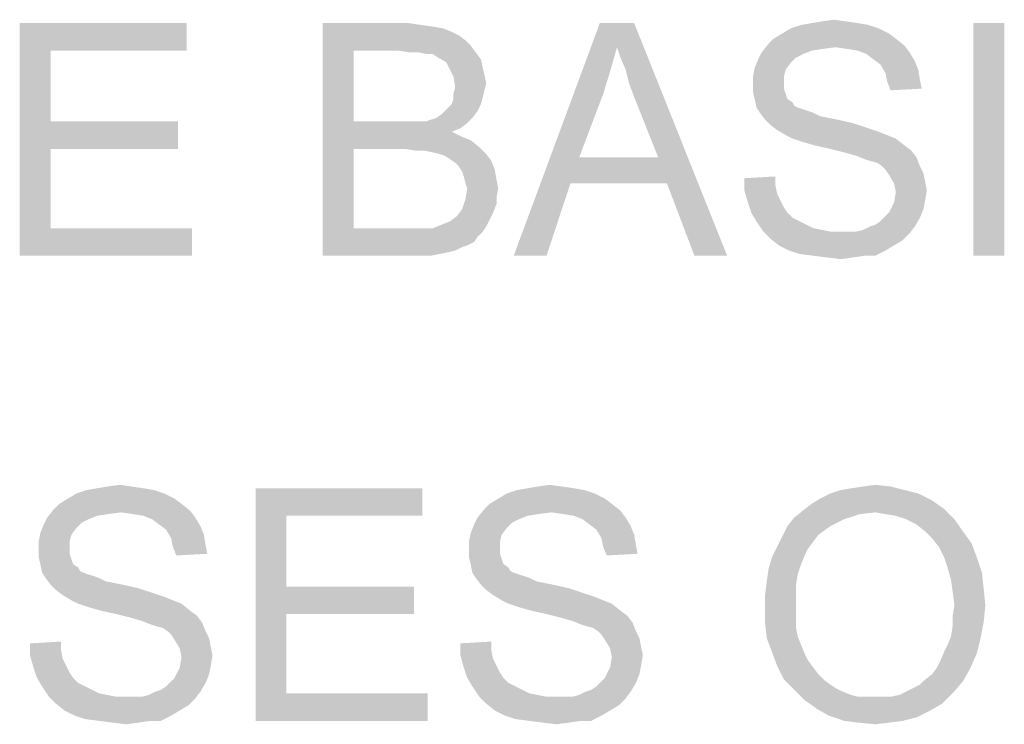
# Model space of a CAD drawing. Extents: x 0 to 841, y 0 to 594.
# Tile 38 of 91: x 673.77 to 684.37, y 43.46 to 51.04. Entities that reach past the tile are written whole.
import ezdxf

# ---------------------------------------------------------------- set-up
doc = ezdxf.new("R2010")
doc.units = 0
doc.header["$LTSCALE"] = 46.255
doc.header["$MEASUREMENT"] = 0
doc.layers.get('0').update_dxf_attribs({"linetype": 'CONTINUOUS'})

msp = doc.modelspace()

# ---------------------------------------------------------------- linework, layer by layer
at = {"color": 7, "linetype": 'Continuous'}
for points in [[(673.774, 51), (675.57, 51), (674.107, 50.704)], [(674.107, 50.704), (673.774, 48.5), (673.774, 51)], [(674.107, 50.704), (675.57, 51), (675.57, 50.704)], [(677.033, 51), (677.959, 51), (677.367, 50.704)], [(677.367, 50.704), (677.033, 48.5), (677.033, 51)], [(677.959, 51), (678.089, 50.981), (677.367, 50.704)], [(678.089, 50.981), (678.219, 50.963), (677.367, 50.704)], [(678.219, 50.963), (678.33, 50.944), (677.367, 50.704)], [(680.2, 50.741), (679.089, 48.5), (680.015, 51)], [(680.015, 51), (680.385, 51), (680.2, 50.741)], [(680.237, 50.63), (680.2, 50.741), (680.385, 51)], [(680.293, 50.5), (680.237, 50.63), (680.385, 51)], [(680.33, 50.352), (680.293, 50.5), (680.385, 51)], [(680.385, 50.204), (680.33, 50.352), (680.385, 51)], [(680.644, 49.556), (680.385, 50.204), (680.385, 51)], [(680.737, 49.278), (680.644, 49.556), (680.385, 51)], [(681.033, 48.5), (680.737, 49.278), (680.385, 51)], [(681.033, 48.5), (680.385, 51), (681.385, 48.5)], [(682.904, 50.981), (682.07, 50.944), (682.181, 50.981)], [(682.07, 50.944), (682.904, 50.981), (683.015, 50.944)], [(682.793, 51), (682.181, 50.981), (682.293, 51)], [(682.181, 50.981), (682.793, 51), (682.904, 50.981)], [(682.663, 51.019), (682.293, 51), (682.404, 51.019)], [(682.293, 51), (682.663, 51.019), (682.793, 51)], [(682.404, 51.019), (682.533, 51.037), (682.663, 51.019)], [(684.367, 51), (684.033, 48.5), (684.033, 51)], [(684.033, 48.5), (684.367, 51), (684.367, 48.5)], [(678.33, 50.944), (678.422, 50.907), (677.367, 50.704)], [(678.422, 50.907), (678.496, 50.87), (677.367, 50.704)], [(678.496, 50.87), (678.57, 50.815), (677.367, 50.704)], [(683.126, 50.889), (681.885, 50.833), (681.978, 50.889)], [(681.885, 50.833), (683.126, 50.889), (683.2, 50.833)], [(683.015, 50.944), (681.978, 50.889), (682.07, 50.944)], [(681.978, 50.889), (683.015, 50.944), (683.126, 50.889)], [(678.57, 50.815), (678.626, 50.759), (677.367, 50.704)], [(677.848, 50.704), (677.367, 50.704), (678.626, 50.759)], [(677.978, 50.685), (677.848, 50.704), (678.626, 50.759)], [(678.07, 50.685), (677.978, 50.685), (678.626, 50.759)], [(678.07, 50.685), (678.626, 50.759), (678.681, 50.685)], [(680.2, 50.741), (680.126, 50.481), (679.089, 48.5)], [(682.552, 50.741), (681.756, 50.685), (681.83, 50.778)], [(682.552, 50.741), (682.404, 50.722), (681.756, 50.685)], [(683.2, 50.833), (681.83, 50.778), (681.885, 50.833)], [(681.83, 50.778), (683.2, 50.833), (683.293, 50.759)], [(681.83, 50.778), (683.293, 50.759), (682.552, 50.741)], [(682.681, 50.722), (682.552, 50.741), (683.293, 50.759)], [(682.793, 50.704), (682.681, 50.722), (683.293, 50.759)], [(682.793, 50.704), (683.293, 50.759), (683.348, 50.685)], [(674.107, 50.704), (674.107, 49.944), (673.774, 48.5)], [(677.367, 50.704), (677.367, 49.944), (677.033, 48.5)], [(678.681, 50.685), (678.163, 50.667), (678.07, 50.685)], [(678.219, 50.667), (678.163, 50.667), (678.681, 50.685)], [(678.274, 50.63), (678.219, 50.667), (678.681, 50.685)], [(678.311, 50.611), (678.274, 50.63), (678.681, 50.685)], [(678.311, 50.611), (678.681, 50.685), (678.737, 50.611)], [(682.2, 50.667), (681.719, 50.611), (681.756, 50.685)], [(682.2, 50.667), (682.126, 50.63), (681.719, 50.611)], [(682.404, 50.722), (682.293, 50.704), (681.756, 50.685)], [(681.756, 50.685), (682.293, 50.704), (682.2, 50.667)], [(683.348, 50.685), (682.885, 50.667), (682.793, 50.704)], [(682.959, 50.611), (682.885, 50.667), (683.348, 50.685)], [(682.959, 50.611), (683.348, 50.685), (683.404, 50.593)], [(678.737, 50.611), (678.367, 50.574), (678.311, 50.611)], [(678.385, 50.537), (678.367, 50.574), (678.737, 50.611)], [(678.385, 50.537), (678.737, 50.611), (678.756, 50.519)], [(678.756, 50.519), (678.441, 50.426), (678.385, 50.537)], [(682.07, 50.574), (681.681, 50.519), (681.719, 50.611)], [(681.681, 50.519), (682.07, 50.574), (682.015, 50.5)], [(681.719, 50.611), (682.126, 50.63), (682.07, 50.574)], [(683.404, 50.593), (683.033, 50.556), (682.959, 50.611)], [(683.033, 50.556), (683.404, 50.593), (683.441, 50.5)], [(683.441, 50.5), (683.089, 50.463), (683.033, 50.556)], [(678.756, 50.519), (678.774, 50.444), (678.441, 50.426)], [(678.441, 50.426), (678.774, 50.444), (678.793, 50.352)], [(678.793, 50.352), (678.459, 50.315), (678.441, 50.426)], [(680.126, 50.481), (680.052, 50.241), (679.089, 48.5)], [(682.015, 50.5), (681.663, 50.426), (681.681, 50.519)], [(681.663, 50.426), (682.015, 50.5), (681.996, 50.426)], [(681.996, 50.426), (681.996, 50.352), (681.663, 50.333)], [(681.996, 50.426), (681.663, 50.333), (681.663, 50.426)], [(683.089, 50.463), (683.441, 50.5), (683.459, 50.389)], [(683.459, 50.389), (683.107, 50.37), (683.089, 50.463)], [(678.459, 50.315), (678.793, 50.352), (678.774, 50.278)], [(681.663, 50.333), (681.996, 50.352), (681.996, 50.296)], [(681.996, 50.296), (681.663, 50.259), (681.663, 50.333)], [(683.107, 50.37), (683.459, 50.389), (683.478, 50.296)], [(683.478, 50.296), (683.144, 50.278), (683.107, 50.37)], [(678.774, 50.278), (678.441, 50.241), (678.459, 50.315)], [(678.441, 50.241), (678.774, 50.278), (678.756, 50.204)], [(678.756, 50.204), (678.441, 50.185), (678.441, 50.241)], [(680.052, 50.241), (679.793, 49.556), (679.089, 48.5)], [(681.663, 50.259), (681.996, 50.296), (682.015, 50.241)], [(682.015, 50.241), (681.681, 50.185), (681.663, 50.259)], [(681.681, 50.185), (682.015, 50.241), (682.033, 50.185)], [(678.348, 50.056), (678.385, 50.093), (678.737, 50.13)], [(678.348, 50.056), (678.737, 50.13), (678.7, 50.056)], [(678.737, 50.13), (678.385, 50.093), (678.422, 50.13)], [(678.422, 50.13), (678.441, 50.185), (678.756, 50.204)], [(678.422, 50.13), (678.756, 50.204), (678.737, 50.13)], [(682.033, 50.185), (681.7, 50.093), (681.681, 50.185)], [(682.033, 50.185), (682.089, 50.148), (681.7, 50.093)], [(682.089, 50.148), (682.107, 50.111), (681.7, 50.093)], [(681.7, 50.093), (682.107, 50.111), (682.144, 50.093)], [(678.256, 49.981), (678.311, 50.019), (678.7, 50.056)], [(678.256, 49.981), (678.7, 50.056), (678.644, 49.981)], [(678.7, 50.056), (678.311, 50.019), (678.348, 50.056)], [(682.144, 50.093), (681.737, 50.037), (681.7, 50.093)], [(682.144, 50.093), (682.2, 50.074), (681.737, 50.037)], [(682.2, 50.074), (682.256, 50.056), (681.737, 50.037)], [(681.737, 50.037), (682.256, 50.056), (682.311, 50.037)], [(682.311, 50.037), (681.793, 49.963), (681.737, 50.037)], [(682.311, 50.037), (682.385, 50), (681.793, 49.963)], [(682.385, 50), (682.478, 49.981), (681.793, 49.963)], [(674.107, 49.944), (674.107, 49.648), (673.774, 48.5)], [(674.107, 49.648), (675.478, 49.944), (675.478, 49.648)], [(674.107, 49.944), (675.478, 49.944), (674.107, 49.648)], [(677.367, 49.944), (677.367, 49.648), (677.033, 48.5)], [(678.144, 49.944), (678.589, 49.926), (677.367, 49.648)], [(678.07, 49.944), (678.144, 49.944), (677.367, 49.648)], [(677.996, 49.944), (678.07, 49.944), (677.367, 49.648)], [(677.885, 49.944), (677.996, 49.944), (677.367, 49.648)], [(677.367, 49.944), (677.885, 49.944), (677.367, 49.648)], [(678.589, 49.926), (678.515, 49.87), (677.367, 49.648)], [(678.144, 49.944), (678.2, 49.963), (678.644, 49.981)], [(678.144, 49.944), (678.644, 49.981), (678.589, 49.926)], [(678.644, 49.981), (678.2, 49.963), (678.256, 49.981)], [(681.793, 49.963), (682.478, 49.981), (682.57, 49.963)], [(682.57, 49.963), (681.848, 49.907), (681.793, 49.963)], [(682.57, 49.963), (682.737, 49.926), (681.848, 49.907)], [(681.848, 49.907), (682.737, 49.926), (682.904, 49.87)], [(682.904, 49.87), (681.922, 49.852), (681.848, 49.907)], [(678.515, 49.87), (678.422, 49.833), (677.367, 49.648)], [(678.422, 49.833), (678.533, 49.778), (677.367, 49.648)], [(681.922, 49.852), (682.904, 49.87), (683.015, 49.833)], [(683.015, 49.833), (682.015, 49.796), (681.922, 49.852)], [(682.015, 49.796), (683.015, 49.833), (683.107, 49.796)], [(683.107, 49.796), (682.089, 49.759), (682.015, 49.796)], [(682.089, 49.759), (683.107, 49.796), (683.2, 49.759)], [(678.533, 49.778), (678.626, 49.741), (677.367, 49.648)], [(678.626, 49.741), (678.719, 49.667), (677.367, 49.648)], [(683.2, 49.759), (682.2, 49.722), (682.089, 49.759)], [(682.33, 49.685), (682.2, 49.722), (683.2, 49.759)], [(682.33, 49.685), (683.2, 49.759), (683.293, 49.685)], [(683.293, 49.685), (682.496, 49.648), (682.33, 49.685)], [(682.496, 49.648), (683.293, 49.685), (683.367, 49.63)], [(674.107, 49.648), (674.107, 48.796), (673.774, 48.5)], [(677.367, 49.648), (677.367, 48.796), (677.033, 48.5)], [(677.922, 49.648), (677.367, 49.648), (678.719, 49.667)], [(678.033, 49.63), (677.922, 49.648), (678.719, 49.667)], [(678.126, 49.63), (678.033, 49.63), (678.719, 49.667)], [(678.219, 49.611), (678.126, 49.63), (678.719, 49.667)], [(678.293, 49.593), (678.219, 49.611), (678.719, 49.667)], [(678.293, 49.593), (678.719, 49.667), (678.793, 49.593)], [(678.793, 49.593), (678.348, 49.574), (678.293, 49.593)], [(678.404, 49.537), (678.348, 49.574), (678.793, 49.593)], [(678.404, 49.537), (678.793, 49.593), (678.848, 49.519)], [(683.367, 49.63), (682.644, 49.611), (682.496, 49.648)], [(682.774, 49.574), (682.644, 49.611), (683.367, 49.63)], [(682.774, 49.574), (683.367, 49.63), (683.422, 49.556)], [(683.422, 49.556), (682.867, 49.537), (682.774, 49.574)], [(678.848, 49.519), (678.459, 49.5), (678.404, 49.537)], [(678.496, 49.463), (678.459, 49.5), (678.848, 49.519)], [(678.496, 49.463), (678.848, 49.519), (678.885, 49.426)], [(679.793, 49.556), (679.7, 49.278), (679.089, 48.5)], [(679.793, 49.556), (680.644, 49.556), (679.7, 49.278)], [(680.737, 49.278), (679.7, 49.278), (680.644, 49.556)], [(682.922, 49.519), (682.867, 49.537), (683.422, 49.556)], [(682.996, 49.5), (682.922, 49.519), (683.422, 49.556)], [(683.052, 49.463), (682.996, 49.5), (683.422, 49.556)], [(683.052, 49.463), (683.422, 49.556), (683.459, 49.463)], [(678.885, 49.426), (678.533, 49.407), (678.496, 49.463)], [(678.552, 49.352), (678.533, 49.407), (678.885, 49.426)], [(678.552, 49.352), (678.885, 49.426), (678.904, 49.315)], [(683.459, 49.463), (683.089, 49.426), (683.052, 49.463)], [(683.089, 49.426), (683.459, 49.463), (683.496, 49.389)], [(683.496, 49.389), (683.126, 49.37), (683.089, 49.426)], [(683.126, 49.37), (683.496, 49.389), (683.515, 49.296)], [(683.515, 49.296), (683.181, 49.278), (683.126, 49.37)], [(678.904, 49.315), (678.57, 49.278), (678.552, 49.352)], [(678.589, 49.222), (678.57, 49.278), (678.904, 49.315)], [(678.589, 49.222), (678.904, 49.315), (678.922, 49.222)], [(679.089, 48.5), (679.7, 49.278), (679.441, 48.5)], [(681.57, 49.333), (681.904, 49.352), (681.904, 49.259)], [(681.904, 49.259), (681.57, 49.204), (681.57, 49.333)], [(681.57, 49.204), (681.904, 49.259), (681.922, 49.167)], [(683.181, 49.278), (683.515, 49.296), (683.533, 49.204)], [(683.533, 49.204), (683.2, 49.185), (683.181, 49.278)], [(678.922, 49.222), (678.904, 49.13), (678.57, 49.111)], [(678.922, 49.222), (678.57, 49.111), (678.589, 49.222)], [(681.922, 49.167), (681.607, 49.074), (681.57, 49.204)], [(681.922, 49.167), (681.959, 49.093), (681.607, 49.074)], [(683.515, 49.093), (683.181, 49.074), (683.2, 49.185)], [(683.2, 49.185), (683.533, 49.204), (683.515, 49.093)], [(678.904, 49.056), (678.533, 49), (678.57, 49.111)], [(678.533, 49), (678.904, 49.056), (678.867, 48.963)], [(678.57, 49.111), (678.904, 49.13), (678.904, 49.056)], [(681.607, 49.074), (681.959, 49.093), (681.996, 49.019)], [(681.996, 49.019), (681.644, 48.963), (681.607, 49.074)], [(683.496, 49), (683.126, 48.963), (683.181, 49.074)], [(683.181, 49.074), (683.515, 49.093), (683.496, 49)], [(678.867, 48.963), (678.478, 48.926), (678.533, 49)], [(678.478, 48.926), (678.867, 48.963), (678.83, 48.889)], [(681.644, 48.963), (681.996, 49.019), (682.033, 48.963)], [(682.033, 48.963), (681.7, 48.87), (681.644, 48.963)], [(682.033, 48.963), (682.089, 48.907), (681.7, 48.87)], [(683.089, 48.926), (683.126, 48.963), (683.496, 49)], [(683.089, 48.926), (683.496, 49), (683.459, 48.907)], [(678.793, 48.815), (678.219, 48.796), (678.311, 48.833)], [(678.311, 48.833), (678.404, 48.87), (678.83, 48.889)], [(678.311, 48.833), (678.83, 48.889), (678.793, 48.815)], [(678.83, 48.889), (678.404, 48.87), (678.478, 48.926)], [(681.7, 48.87), (682.089, 48.907), (682.163, 48.87)], [(682.163, 48.87), (681.774, 48.759), (681.7, 48.87)], [(682.163, 48.87), (682.237, 48.833), (681.774, 48.759)], [(682.237, 48.833), (682.311, 48.796), (681.774, 48.759)], [(682.922, 48.815), (682.978, 48.833), (683.459, 48.907)], [(682.922, 48.815), (683.459, 48.907), (683.404, 48.815)], [(682.978, 48.833), (683.033, 48.87), (683.459, 48.907)], [(683.459, 48.907), (683.033, 48.87), (683.089, 48.926)], [(674.107, 48.796), (675.626, 48.796), (673.774, 48.5)], [(673.774, 48.5), (675.626, 48.796), (675.626, 48.5)], [(678.219, 48.796), (678.756, 48.759), (677.033, 48.5)], [(678.163, 48.796), (678.219, 48.796), (677.033, 48.5)], [(678.126, 48.796), (678.163, 48.796), (677.033, 48.5)], [(678.052, 48.796), (678.126, 48.796), (677.033, 48.5)], [(677.978, 48.796), (678.052, 48.796), (677.033, 48.5)], [(677.367, 48.796), (677.978, 48.796), (677.033, 48.5)], [(678.756, 48.759), (678.7, 48.704), (677.033, 48.5)], [(678.219, 48.796), (678.793, 48.815), (678.756, 48.759)], [(682.311, 48.796), (682.404, 48.778), (681.774, 48.759)], [(681.774, 48.759), (682.404, 48.778), (682.496, 48.759)], [(682.496, 48.759), (681.848, 48.685), (681.774, 48.759)], [(682.774, 48.759), (683.348, 48.741), (681.848, 48.685)], [(682.681, 48.759), (682.774, 48.759), (681.848, 48.685)], [(682.607, 48.759), (682.681, 48.759), (681.848, 48.685)], [(682.496, 48.759), (682.607, 48.759), (681.848, 48.685)], [(681.848, 48.685), (683.348, 48.741), (683.274, 48.667)], [(682.774, 48.759), (682.848, 48.778), (683.404, 48.815)], [(682.774, 48.759), (683.404, 48.815), (683.348, 48.741)], [(683.404, 48.815), (682.848, 48.778), (682.922, 48.815)], [(678.7, 48.704), (678.663, 48.648), (677.033, 48.5)], [(678.663, 48.648), (678.589, 48.611), (677.033, 48.5)], [(683.274, 48.667), (681.941, 48.611), (681.848, 48.685)], [(681.941, 48.611), (683.274, 48.667), (683.181, 48.611)], [(678.589, 48.611), (678.533, 48.593), (677.033, 48.5)], [(678.533, 48.593), (678.459, 48.556), (677.033, 48.5)], [(678.459, 48.556), (678.385, 48.537), (677.033, 48.5)], [(678.385, 48.537), (678.293, 48.519), (677.033, 48.5)], [(677.978, 48.5), (677.033, 48.5), (678.293, 48.519)], [(678.089, 48.5), (677.978, 48.5), (678.293, 48.519)], [(678.089, 48.5), (678.293, 48.519), (678.2, 48.5)], [(683.181, 48.611), (682.052, 48.556), (681.941, 48.611)], [(682.052, 48.556), (683.181, 48.611), (683.089, 48.556)], [(683.089, 48.556), (682.163, 48.519), (682.052, 48.556)], [(682.311, 48.5), (682.163, 48.519), (683.089, 48.556)], [(682.867, 48.5), (682.311, 48.5), (683.089, 48.556)], [(682.867, 48.5), (683.089, 48.556), (682.978, 48.5)], [(682.867, 48.5), (682.459, 48.481), (682.311, 48.5)], [(682.459, 48.481), (682.867, 48.5), (682.737, 48.481)], [(682.737, 48.481), (682.607, 48.463), (682.459, 48.481)], [(675.219, 45.981), (674.385, 45.944), (674.496, 45.981)], [(674.385, 45.944), (675.219, 45.981), (675.33, 45.944)], [(675.107, 46), (674.496, 45.981), (674.607, 46)], [(674.496, 45.981), (675.107, 46), (675.219, 45.981)], [(674.978, 46.019), (674.607, 46), (674.719, 46.019)], [(674.607, 46), (674.978, 46.019), (675.107, 46)], [(674.719, 46.019), (674.848, 46.037), (674.978, 46.019)], [(676.311, 46), (678.107, 46), (676.644, 45.704)], [(676.644, 45.704), (676.311, 43.5), (676.311, 46)], [(676.644, 45.704), (678.107, 46), (678.107, 45.704)], [(679.848, 45.981), (679.015, 45.944), (679.126, 45.981)], [(679.015, 45.944), (679.848, 45.981), (679.959, 45.944)], [(679.737, 46), (679.126, 45.981), (679.237, 46)], [(679.126, 45.981), (679.737, 46), (679.848, 45.981)], [(679.607, 46.019), (679.237, 46), (679.348, 46.019)], [(679.237, 46), (679.607, 46.019), (679.737, 46)], [(679.348, 46.019), (679.478, 46.037), (679.607, 46.019)], [(683.293, 45.981), (682.496, 45.944), (682.607, 45.981)], [(682.496, 45.944), (683.293, 45.981), (683.441, 45.944)], [(682.607, 45.981), (682.719, 46), (683.144, 46.019)], [(682.607, 45.981), (683.144, 46.019), (683.293, 45.981)], [(683.144, 46.019), (682.719, 46), (682.848, 46.019)], [(682.848, 46.019), (682.978, 46.037), (683.144, 46.019)], [(675.441, 45.889), (674.2, 45.833), (674.293, 45.889)], [(674.2, 45.833), (675.441, 45.889), (675.515, 45.833)], [(675.33, 45.944), (674.293, 45.889), (674.385, 45.944)], [(674.293, 45.889), (675.33, 45.944), (675.441, 45.889)], [(680.07, 45.889), (678.83, 45.833), (678.922, 45.889)], [(678.83, 45.833), (680.07, 45.889), (680.144, 45.833)], [(679.959, 45.944), (678.922, 45.889), (679.015, 45.944)], [(678.922, 45.889), (679.959, 45.944), (680.07, 45.889)], [(683.589, 45.87), (682.293, 45.833), (682.385, 45.889)], [(682.293, 45.833), (683.589, 45.87), (683.719, 45.778)], [(683.441, 45.944), (682.385, 45.889), (682.496, 45.944)], [(682.385, 45.889), (683.441, 45.944), (683.589, 45.87)], [(674.867, 45.741), (674.07, 45.685), (674.144, 45.778)], [(675.515, 45.833), (674.144, 45.778), (674.2, 45.833)], [(674.144, 45.778), (675.515, 45.833), (675.607, 45.759)], [(674.144, 45.778), (675.607, 45.759), (674.867, 45.741)], [(679.496, 45.741), (678.7, 45.685), (678.774, 45.778)], [(680.144, 45.833), (678.774, 45.778), (678.83, 45.833)], [(678.774, 45.778), (680.144, 45.833), (680.237, 45.759)], [(678.774, 45.778), (680.237, 45.759), (679.496, 45.741)], [(683.719, 45.778), (682.2, 45.759), (682.293, 45.833)], [(682.978, 45.741), (682.2, 45.759), (683.719, 45.778)], [(683.089, 45.722), (682.978, 45.741), (683.719, 45.778)], [(683.2, 45.704), (683.089, 45.722), (683.719, 45.778)], [(683.311, 45.667), (683.2, 45.704), (683.719, 45.778)], [(683.311, 45.667), (683.719, 45.778), (683.83, 45.667)], [(674.515, 45.667), (674.033, 45.611), (674.07, 45.685)], [(674.515, 45.667), (674.441, 45.63), (674.033, 45.611)], [(674.867, 45.741), (674.719, 45.722), (674.07, 45.685)], [(674.719, 45.722), (674.607, 45.704), (674.07, 45.685)], [(674.07, 45.685), (674.607, 45.704), (674.515, 45.667)], [(674.996, 45.722), (674.867, 45.741), (675.607, 45.759)], [(675.107, 45.704), (674.996, 45.722), (675.607, 45.759)], [(675.107, 45.704), (675.607, 45.759), (675.663, 45.685)], [(675.663, 45.685), (675.2, 45.667), (675.107, 45.704)], [(675.274, 45.611), (675.2, 45.667), (675.663, 45.685)], [(675.274, 45.611), (675.663, 45.685), (675.719, 45.593)], [(676.644, 45.704), (676.644, 44.944), (676.311, 43.5)], [(679.144, 45.667), (678.663, 45.611), (678.7, 45.685)], [(679.144, 45.667), (679.07, 45.63), (678.663, 45.611)], [(679.496, 45.741), (679.348, 45.722), (678.7, 45.685)], [(679.348, 45.722), (679.237, 45.704), (678.7, 45.685)], [(678.7, 45.685), (679.237, 45.704), (679.144, 45.667)], [(679.626, 45.722), (679.496, 45.741), (680.237, 45.759)], [(679.737, 45.704), (679.626, 45.722), (680.237, 45.759)], [(679.737, 45.704), (680.237, 45.759), (680.293, 45.685)], [(680.293, 45.685), (679.83, 45.667), (679.737, 45.704)], [(679.904, 45.611), (679.83, 45.667), (680.293, 45.685)], [(679.904, 45.611), (680.293, 45.685), (680.348, 45.593)], [(682.644, 45.667), (682.033, 45.593), (682.107, 45.685)], [(682.033, 45.593), (682.644, 45.667), (682.496, 45.593)], [(682.978, 45.741), (682.107, 45.685), (682.2, 45.759)], [(682.978, 45.741), (682.811, 45.722), (682.107, 45.685)], [(682.107, 45.685), (682.811, 45.722), (682.644, 45.667)], [(683.83, 45.667), (683.422, 45.611), (683.311, 45.667)], [(683.515, 45.537), (683.422, 45.611), (683.83, 45.667)], [(683.515, 45.537), (683.83, 45.667), (683.922, 45.537)], [(674.385, 45.574), (673.996, 45.519), (674.033, 45.611)], [(673.996, 45.519), (674.385, 45.574), (674.33, 45.5)], [(674.033, 45.611), (674.441, 45.63), (674.385, 45.574)], [(675.719, 45.593), (675.348, 45.556), (675.274, 45.611)], [(675.348, 45.556), (675.719, 45.593), (675.756, 45.5)], [(675.756, 45.5), (675.404, 45.463), (675.348, 45.556)], [(679.015, 45.574), (678.626, 45.519), (678.663, 45.611)], [(678.626, 45.519), (679.015, 45.574), (678.959, 45.5)], [(678.663, 45.611), (679.07, 45.63), (679.015, 45.574)], [(680.348, 45.593), (679.978, 45.556), (679.904, 45.611)], [(679.978, 45.556), (680.348, 45.593), (680.385, 45.5)], [(680.385, 45.5), (680.033, 45.463), (679.978, 45.556)], [(682.496, 45.593), (682.367, 45.5), (681.978, 45.481)], [(682.496, 45.593), (681.978, 45.481), (682.033, 45.593)], [(674.33, 45.5), (673.978, 45.426), (673.996, 45.519)], [(673.978, 45.426), (674.33, 45.5), (674.311, 45.426)], [(675.404, 45.463), (675.756, 45.5), (675.774, 45.389)], [(675.774, 45.389), (675.422, 45.37), (675.404, 45.463)], [(678.959, 45.5), (678.607, 45.426), (678.626, 45.519)], [(678.607, 45.426), (678.959, 45.5), (678.941, 45.426)], [(680.033, 45.463), (680.385, 45.5), (680.404, 45.389)], [(680.404, 45.389), (680.052, 45.37), (680.033, 45.463)], [(682.311, 45.426), (681.922, 45.37), (681.978, 45.481)], [(681.978, 45.481), (682.367, 45.5), (682.311, 45.426)], [(683.922, 45.537), (683.589, 45.463), (683.515, 45.537)], [(683.589, 45.463), (683.922, 45.537), (684.015, 45.407)], [(684.015, 45.407), (683.663, 45.37), (683.589, 45.463)], [(674.311, 45.426), (674.311, 45.352), (673.978, 45.333)], [(674.311, 45.426), (673.978, 45.333), (673.978, 45.426)], [(673.978, 45.333), (674.311, 45.352), (674.311, 45.296)], [(675.422, 45.37), (675.774, 45.389), (675.793, 45.296)], [(675.793, 45.296), (675.459, 45.278), (675.422, 45.37)], [(678.941, 45.426), (678.941, 45.352), (678.607, 45.333)], [(678.941, 45.426), (678.607, 45.333), (678.607, 45.426)], [(678.607, 45.333), (678.941, 45.352), (678.941, 45.296)], [(680.052, 45.37), (680.404, 45.389), (680.422, 45.296)], [(680.422, 45.296), (680.089, 45.278), (680.052, 45.37)], [(682.256, 45.352), (681.867, 45.259), (681.922, 45.37)], [(682.256, 45.352), (682.219, 45.278), (681.867, 45.259)], [(681.922, 45.37), (682.311, 45.426), (682.256, 45.352)], [(683.719, 45.259), (683.663, 45.37), (684.015, 45.407)], [(683.719, 45.259), (684.015, 45.407), (684.07, 45.259)], [(674.311, 45.296), (673.978, 45.259), (673.978, 45.333)], [(673.978, 45.259), (674.311, 45.296), (674.33, 45.241)], [(674.33, 45.241), (673.996, 45.185), (673.978, 45.259)], [(673.996, 45.185), (674.33, 45.241), (674.348, 45.185)], [(678.941, 45.296), (678.607, 45.259), (678.607, 45.333)], [(678.607, 45.259), (678.941, 45.296), (678.959, 45.241)], [(678.959, 45.241), (678.626, 45.185), (678.607, 45.259)], [(678.626, 45.185), (678.959, 45.241), (678.978, 45.185)], [(682.181, 45.185), (681.83, 45.13), (681.867, 45.259)], [(681.867, 45.259), (682.219, 45.278), (682.181, 45.185)], [(684.07, 45.259), (683.756, 45.148), (683.719, 45.259)], [(683.756, 45.148), (684.07, 45.259), (684.126, 45.093)], [(674.348, 45.185), (674.015, 45.093), (673.996, 45.185)], [(674.348, 45.185), (674.404, 45.148), (674.015, 45.093)], [(674.404, 45.148), (674.422, 45.111), (674.015, 45.093)], [(678.978, 45.185), (678.644, 45.093), (678.626, 45.185)], [(678.978, 45.185), (679.033, 45.148), (678.644, 45.093)], [(679.033, 45.148), (679.052, 45.111), (678.644, 45.093)], [(682.144, 45.074), (681.811, 45), (681.83, 45.13)], [(681.83, 45.13), (682.181, 45.185), (682.144, 45.074)], [(684.126, 45.093), (683.793, 45.019), (683.756, 45.148)], [(674.015, 45.093), (674.422, 45.111), (674.459, 45.093)], [(674.459, 45.093), (674.052, 45.037), (674.015, 45.093)], [(674.459, 45.093), (674.515, 45.074), (674.052, 45.037)], [(674.515, 45.074), (674.57, 45.056), (674.052, 45.037)], [(674.052, 45.037), (674.57, 45.056), (674.626, 45.037)], [(674.626, 45.037), (674.107, 44.963), (674.052, 45.037)], [(674.626, 45.037), (674.7, 45), (674.107, 44.963)], [(678.644, 45.093), (679.052, 45.111), (679.089, 45.093)], [(679.089, 45.093), (678.681, 45.037), (678.644, 45.093)], [(679.089, 45.093), (679.144, 45.074), (678.681, 45.037)], [(679.144, 45.074), (679.2, 45.056), (678.681, 45.037)], [(678.681, 45.037), (679.2, 45.056), (679.256, 45.037)], [(679.256, 45.037), (678.737, 44.963), (678.681, 45.037)], [(679.256, 45.037), (679.33, 45), (678.737, 44.963)], [(681.811, 45), (682.144, 45.074), (682.126, 44.963)], [(683.793, 45.019), (684.126, 45.093), (684.144, 44.926)], [(674.7, 45), (674.793, 44.981), (674.107, 44.963)], [(674.107, 44.963), (674.793, 44.981), (674.885, 44.963)], [(674.885, 44.963), (674.163, 44.907), (674.107, 44.963)], [(674.885, 44.963), (675.052, 44.926), (674.163, 44.907)], [(674.163, 44.907), (675.052, 44.926), (675.219, 44.87)], [(676.644, 44.944), (676.644, 44.648), (676.311, 43.5)], [(676.644, 44.648), (678.015, 44.944), (678.015, 44.648)], [(676.644, 44.944), (678.015, 44.944), (676.644, 44.648)], [(679.33, 45), (679.422, 44.981), (678.737, 44.963)], [(678.737, 44.963), (679.422, 44.981), (679.515, 44.963)], [(679.515, 44.963), (678.793, 44.907), (678.737, 44.963)], [(679.515, 44.963), (679.681, 44.926), (678.793, 44.907)], [(678.793, 44.907), (679.681, 44.926), (679.848, 44.87)], [(682.126, 44.963), (681.793, 44.852), (681.811, 45)], [(681.793, 44.852), (682.126, 44.963), (682.126, 44.833)], [(684.144, 44.926), (683.811, 44.889), (683.793, 45.019)], [(683.83, 44.741), (683.811, 44.889), (684.144, 44.926)], [(683.83, 44.741), (684.144, 44.926), (684.163, 44.741)], [(675.219, 44.87), (674.237, 44.852), (674.163, 44.907)], [(674.237, 44.852), (675.219, 44.87), (675.33, 44.833)], [(675.33, 44.833), (674.33, 44.796), (674.237, 44.852)], [(674.33, 44.796), (675.33, 44.833), (675.422, 44.796)], [(679.848, 44.87), (678.867, 44.852), (678.793, 44.907)], [(678.867, 44.852), (679.848, 44.87), (679.959, 44.833)], [(679.959, 44.833), (678.959, 44.796), (678.867, 44.852)], [(678.959, 44.796), (679.959, 44.833), (680.052, 44.796)], [(682.126, 44.833), (681.793, 44.704), (681.793, 44.852)], [(681.793, 44.704), (682.126, 44.833), (682.126, 44.704)], [(675.422, 44.796), (674.404, 44.759), (674.33, 44.796)], [(674.404, 44.759), (675.422, 44.796), (675.515, 44.759)], [(675.515, 44.759), (674.515, 44.722), (674.404, 44.759)], [(674.644, 44.685), (674.515, 44.722), (675.515, 44.759)], [(674.644, 44.685), (675.515, 44.759), (675.607, 44.685)], [(680.052, 44.796), (679.033, 44.759), (678.959, 44.796)], [(679.033, 44.759), (680.052, 44.796), (680.144, 44.759)], [(680.144, 44.759), (679.144, 44.722), (679.033, 44.759)], [(679.274, 44.685), (679.144, 44.722), (680.144, 44.759)], [(679.274, 44.685), (680.144, 44.759), (680.237, 44.685)], [(682.126, 44.704), (682.126, 44.593), (681.793, 44.556)], [(682.126, 44.704), (681.793, 44.556), (681.793, 44.704)], [(684.163, 44.741), (683.811, 44.63), (683.83, 44.741)], [(683.811, 44.63), (684.163, 44.741), (684.144, 44.556)], [(675.607, 44.685), (674.811, 44.648), (674.644, 44.685)], [(674.811, 44.648), (675.607, 44.685), (675.681, 44.63)], [(675.681, 44.63), (674.959, 44.611), (674.811, 44.648)], [(675.089, 44.574), (674.959, 44.611), (675.681, 44.63)], [(675.089, 44.574), (675.681, 44.63), (675.737, 44.556)], [(676.644, 44.648), (676.644, 43.796), (676.311, 43.5)], [(680.237, 44.685), (679.441, 44.648), (679.274, 44.685)], [(679.441, 44.648), (680.237, 44.685), (680.311, 44.63)], [(680.311, 44.63), (679.589, 44.611), (679.441, 44.648)], [(679.719, 44.574), (679.589, 44.611), (680.311, 44.63)], [(679.719, 44.574), (680.311, 44.63), (680.367, 44.556)], [(684.144, 44.556), (683.811, 44.519), (683.811, 44.63)], [(675.737, 44.556), (675.181, 44.537), (675.089, 44.574)], [(675.237, 44.519), (675.181, 44.537), (675.737, 44.556)], [(675.311, 44.5), (675.237, 44.519), (675.737, 44.556)], [(675.367, 44.463), (675.311, 44.5), (675.737, 44.556)], [(675.367, 44.463), (675.737, 44.556), (675.774, 44.463)], [(680.367, 44.556), (679.811, 44.537), (679.719, 44.574)], [(679.867, 44.519), (679.811, 44.537), (680.367, 44.556)], [(679.941, 44.5), (679.867, 44.519), (680.367, 44.556)], [(679.996, 44.463), (679.941, 44.5), (680.367, 44.556)], [(679.996, 44.463), (680.367, 44.556), (680.404, 44.463)], [(681.793, 44.556), (682.126, 44.593), (682.126, 44.5)], [(682.126, 44.5), (681.811, 44.389), (681.793, 44.556)], [(682.126, 44.5), (682.144, 44.407), (681.811, 44.389)], [(683.793, 44.407), (683.811, 44.519), (684.144, 44.556)], [(683.793, 44.407), (684.144, 44.556), (684.107, 44.37)], [(675.774, 44.463), (675.404, 44.426), (675.367, 44.463)], [(675.404, 44.426), (675.774, 44.463), (675.811, 44.389)], [(675.811, 44.389), (675.441, 44.37), (675.404, 44.426)], [(675.441, 44.37), (675.811, 44.389), (675.83, 44.296)], [(680.404, 44.463), (680.033, 44.426), (679.996, 44.463)], [(680.033, 44.426), (680.404, 44.463), (680.441, 44.389)], [(680.441, 44.389), (680.07, 44.37), (680.033, 44.426)], [(680.07, 44.37), (680.441, 44.389), (680.459, 44.296)], [(681.811, 44.389), (682.144, 44.407), (682.181, 44.315)], [(682.181, 44.315), (681.867, 44.241), (681.811, 44.389)], [(684.107, 44.37), (683.756, 44.315), (683.793, 44.407)], [(673.885, 44.333), (674.219, 44.352), (674.219, 44.259)], [(674.219, 44.259), (673.885, 44.204), (673.885, 44.333)], [(675.83, 44.296), (675.496, 44.278), (675.441, 44.37)], [(675.496, 44.278), (675.83, 44.296), (675.848, 44.204)], [(675.848, 44.204), (675.515, 44.185), (675.496, 44.278)], [(678.515, 44.333), (678.848, 44.352), (678.848, 44.259)], [(678.848, 44.259), (678.515, 44.204), (678.515, 44.333)], [(680.459, 44.296), (680.126, 44.278), (680.07, 44.37)], [(680.126, 44.278), (680.459, 44.296), (680.478, 44.204)], [(680.478, 44.204), (680.144, 44.185), (680.126, 44.278)], [(681.867, 44.241), (682.181, 44.315), (682.219, 44.222)], [(683.719, 44.241), (683.756, 44.315), (684.107, 44.37)], [(683.719, 44.241), (684.107, 44.37), (684.07, 44.222)], [(673.885, 44.204), (674.219, 44.259), (674.237, 44.167)], [(674.237, 44.167), (673.922, 44.074), (673.885, 44.204)], [(675.83, 44.093), (675.496, 44.074), (675.515, 44.185)], [(675.515, 44.185), (675.848, 44.204), (675.83, 44.093)], [(678.515, 44.204), (678.848, 44.259), (678.867, 44.167)], [(678.867, 44.167), (678.552, 44.074), (678.515, 44.204)], [(680.459, 44.093), (680.126, 44.074), (680.144, 44.185)], [(680.144, 44.185), (680.478, 44.204), (680.459, 44.093)], [(682.219, 44.222), (681.922, 44.093), (681.867, 44.241)], [(682.219, 44.222), (682.256, 44.148), (681.922, 44.093)], [(683.644, 44.074), (683.681, 44.148), (684.07, 44.222)], [(683.644, 44.074), (684.07, 44.222), (683.996, 44.056)], [(684.07, 44.222), (683.681, 44.148), (683.719, 44.241)], [(674.237, 44.167), (674.274, 44.093), (673.922, 44.074)], [(673.922, 44.074), (674.274, 44.093), (674.311, 44.019)], [(674.311, 44.019), (673.959, 43.963), (673.922, 44.074)], [(675.811, 44), (675.441, 43.963), (675.496, 44.074)], [(675.496, 44.074), (675.83, 44.093), (675.811, 44)], [(678.867, 44.167), (678.904, 44.093), (678.552, 44.074)], [(678.552, 44.074), (678.904, 44.093), (678.941, 44.019)], [(678.941, 44.019), (678.589, 43.963), (678.552, 44.074)], [(680.441, 44), (680.07, 43.963), (680.126, 44.074)], [(680.126, 44.074), (680.459, 44.093), (680.441, 44)], [(681.922, 44.093), (682.256, 44.148), (682.311, 44.074)], [(682.311, 44.074), (681.996, 43.944), (681.922, 44.093)], [(682.311, 44.074), (682.367, 44), (681.996, 43.944)], [(683.996, 44.056), (683.589, 44), (683.644, 44.074)], [(673.959, 43.963), (674.311, 44.019), (674.348, 43.963)], [(674.348, 43.963), (674.015, 43.87), (673.959, 43.963)], [(674.348, 43.963), (674.404, 43.907), (674.015, 43.87)], [(675.404, 43.926), (675.441, 43.963), (675.811, 44)], [(675.404, 43.926), (675.811, 44), (675.774, 43.907)], [(678.589, 43.963), (678.941, 44.019), (678.978, 43.963)], [(678.978, 43.963), (678.644, 43.87), (678.589, 43.963)], [(678.978, 43.963), (679.033, 43.907), (678.644, 43.87)], [(680.033, 43.926), (680.07, 43.963), (680.441, 44)], [(680.033, 43.926), (680.441, 44), (680.404, 43.907)], [(681.996, 43.944), (682.367, 44), (682.422, 43.944)], [(683.515, 43.944), (683.589, 44), (683.996, 44.056)], [(683.515, 43.944), (683.996, 44.056), (683.922, 43.926)], [(674.015, 43.87), (674.404, 43.907), (674.478, 43.87)], [(674.478, 43.87), (674.089, 43.759), (674.015, 43.87)], [(674.478, 43.87), (674.552, 43.833), (674.089, 43.759)], [(675.237, 43.815), (675.293, 43.833), (675.774, 43.907)], [(675.237, 43.815), (675.774, 43.907), (675.719, 43.815)], [(675.293, 43.833), (675.348, 43.87), (675.774, 43.907)], [(675.774, 43.907), (675.348, 43.87), (675.404, 43.926)], [(678.644, 43.87), (679.033, 43.907), (679.107, 43.87)], [(679.107, 43.87), (678.719, 43.759), (678.644, 43.87)], [(679.107, 43.87), (679.181, 43.833), (678.719, 43.759)], [(679.867, 43.815), (679.922, 43.833), (680.404, 43.907)], [(679.867, 43.815), (680.404, 43.907), (680.348, 43.815)], [(679.922, 43.833), (679.978, 43.87), (680.404, 43.907)], [(680.404, 43.907), (679.978, 43.87), (680.033, 43.926)], [(682.422, 43.944), (682.107, 43.833), (681.996, 43.944)], [(682.422, 43.944), (682.496, 43.889), (682.107, 43.833)], [(682.496, 43.889), (682.552, 43.852), (682.107, 43.833)], [(683.311, 43.815), (683.385, 43.852), (683.922, 43.926)], [(683.311, 43.815), (683.922, 43.926), (683.811, 43.796)], [(683.385, 43.852), (683.459, 43.889), (683.922, 43.926)], [(683.922, 43.926), (683.459, 43.889), (683.515, 43.944)], [(674.552, 43.833), (674.626, 43.796), (674.089, 43.759)], [(674.626, 43.796), (674.719, 43.778), (674.089, 43.759)], [(674.089, 43.759), (674.719, 43.778), (674.811, 43.759)], [(674.811, 43.759), (674.163, 43.685), (674.089, 43.759)], [(675.089, 43.759), (675.663, 43.741), (674.163, 43.685)], [(674.996, 43.759), (675.089, 43.759), (674.163, 43.685)], [(674.922, 43.759), (674.996, 43.759), (674.163, 43.685)], [(674.811, 43.759), (674.922, 43.759), (674.163, 43.685)], [(675.089, 43.759), (675.163, 43.778), (675.719, 43.815)], [(675.089, 43.759), (675.719, 43.815), (675.663, 43.741)], [(675.719, 43.815), (675.163, 43.778), (675.237, 43.815)], [(676.644, 43.796), (678.163, 43.796), (676.311, 43.5)], [(676.311, 43.5), (678.163, 43.796), (678.163, 43.5)], [(679.181, 43.833), (679.256, 43.796), (678.719, 43.759)], [(679.256, 43.796), (679.348, 43.778), (678.719, 43.759)], [(678.719, 43.759), (679.348, 43.778), (679.441, 43.759)], [(679.441, 43.759), (678.793, 43.685), (678.719, 43.759)], [(679.719, 43.759), (680.293, 43.741), (678.793, 43.685)], [(679.626, 43.759), (679.719, 43.759), (678.793, 43.685)], [(679.552, 43.759), (679.626, 43.759), (678.793, 43.685)], [(679.441, 43.759), (679.552, 43.759), (678.793, 43.685)], [(679.719, 43.759), (679.793, 43.778), (680.348, 43.815)], [(679.719, 43.759), (680.348, 43.815), (680.293, 43.741)], [(680.348, 43.815), (679.793, 43.778), (679.867, 43.815)], [(682.107, 43.833), (682.552, 43.852), (682.626, 43.815)], [(682.626, 43.815), (682.219, 43.722), (682.107, 43.833)], [(682.626, 43.815), (682.719, 43.778), (682.219, 43.722)], [(682.719, 43.778), (682.793, 43.759), (682.219, 43.722)], [(683.052, 43.759), (683.144, 43.759), (682.219, 43.722)], [(682.959, 43.759), (683.052, 43.759), (682.219, 43.722)], [(682.885, 43.759), (682.959, 43.759), (682.219, 43.722)], [(682.793, 43.759), (682.885, 43.759), (682.219, 43.722)], [(683.7, 43.685), (682.219, 43.722), (683.144, 43.759)], [(683.144, 43.759), (683.237, 43.778), (683.811, 43.796)], [(683.144, 43.759), (683.811, 43.796), (683.7, 43.685)], [(683.811, 43.796), (683.237, 43.778), (683.311, 43.815)], [(674.163, 43.685), (675.663, 43.741), (675.589, 43.667)], [(675.589, 43.667), (674.256, 43.611), (674.163, 43.685)], [(674.256, 43.611), (675.589, 43.667), (675.496, 43.611)], [(678.793, 43.685), (680.293, 43.741), (680.219, 43.667)], [(680.219, 43.667), (678.885, 43.611), (678.793, 43.685)], [(678.885, 43.611), (680.219, 43.667), (680.126, 43.611)], [(683.7, 43.685), (682.348, 43.63), (682.219, 43.722)], [(682.348, 43.63), (683.7, 43.685), (683.57, 43.611)], [(675.496, 43.611), (674.367, 43.556), (674.256, 43.611)], [(674.367, 43.556), (675.496, 43.611), (675.404, 43.556)], [(675.404, 43.556), (674.478, 43.519), (674.367, 43.556)], [(674.626, 43.5), (674.478, 43.519), (675.404, 43.556)], [(675.181, 43.5), (674.626, 43.5), (675.404, 43.556)], [(675.181, 43.5), (675.404, 43.556), (675.293, 43.5)], [(680.126, 43.611), (678.996, 43.556), (678.885, 43.611)], [(678.996, 43.556), (680.126, 43.611), (680.033, 43.556)], [(680.033, 43.556), (679.107, 43.519), (678.996, 43.556)], [(679.256, 43.5), (679.107, 43.519), (680.033, 43.556)], [(679.811, 43.5), (679.256, 43.5), (680.033, 43.556)], [(679.811, 43.5), (680.033, 43.556), (679.922, 43.5)], [(683.57, 43.611), (682.478, 43.556), (682.348, 43.63)], [(682.478, 43.556), (683.57, 43.611), (683.422, 43.537)], [(683.422, 43.537), (682.644, 43.5), (682.478, 43.556)], [(682.644, 43.5), (683.422, 43.537), (683.274, 43.5)], [(675.181, 43.5), (674.774, 43.481), (674.626, 43.5)], [(674.774, 43.481), (675.181, 43.5), (675.052, 43.481)], [(675.052, 43.481), (674.922, 43.463), (674.774, 43.481)], [(679.811, 43.5), (679.404, 43.481), (679.256, 43.5)], [(679.404, 43.481), (679.811, 43.5), (679.681, 43.481)], [(679.681, 43.481), (679.552, 43.463), (679.404, 43.481)], [(683.274, 43.5), (682.793, 43.481), (682.644, 43.5)], [(682.793, 43.481), (683.274, 43.5), (683.126, 43.481)], [(683.126, 43.481), (682.978, 43.463), (682.793, 43.481)]]:
    msp.add_solid(points, dxfattribs=at)

doc.saveas('drawing.dxf')
